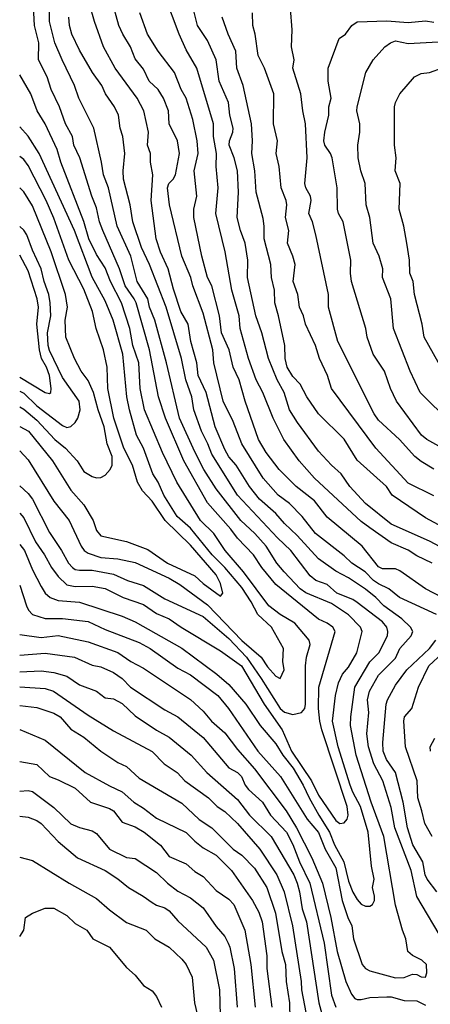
# Model space of a CAD drawing. Header units: metres. Extents: x -51132 to -49532, y -231222 to -229437.
# Tile 4 of 256: x -51132 to -51084, y -230987 to -230872. Entities that reach past the tile are written whole.
import ezdxf

# ---------------------------------------------------------------- set-up
doc = ezdxf.new("R2010")
doc.units = ezdxf.units.M
doc.layers.add('CONTOUR_INDEX', color=1, linetype='Continuous')
doc.layers.add('CONTOUR_INTER', color=3, linetype='Continuous')

msp = doc.modelspace()

# ---------------------------------------------------------------- linework, layer by layer
at = {"layer": 'CONTOUR_INDEX'}
for points, elevation in [([(-51081.82, -230979.76), (-51085.08, -230974.29), (-51085.76, -230971.26), (-51087.65, -230966.26), (-51088.08, -230963.88), (-51089.05, -230960.76), (-51090.13, -230958.76), (-51090.75, -230956.76), (-51090.93, -230955.26), (-51090.69, -230952.76), (-51090.86, -230951.26), (-51090.61, -230950.26), (-51089.58, -230948.37), (-51087.58, -230946.39), (-51087.05, -230945.26), (-51085.76, -230943.76), (-51085.55, -230943.26), (-51085.81, -230942.76), (-51086.84, -230941.76), (-51088.94, -230940.26), (-51089.88, -230939.26), (-51091.08, -230938.28), (-51093.08, -230936.98), (-51094.58, -230936.18), (-51096.58, -230934.74), (-51099.08, -230932.02), (-51100.58, -230930.61), (-51101.58, -230929.41), (-51103.5, -230927.76), (-51104.67, -230926.26), (-51106.23, -230923.76), (-51107.08, -230922.77), (-51107.58, -230921.93), (-51108.7, -230919.26), (-51109.74, -230915.26), (-51110.69, -230913.26), (-51110.85, -230911.76), (-51111.55, -230909.26), (-51111.85, -230907.26), (-51112.7, -230905.76), (-51113.58, -230903.13), (-51114.18, -230900.76), (-51115.08, -230898.82), (-51115.6, -230897.26), (-51116.18, -230892.76), (-51116.01, -230889.76), (-51116.26, -230888.26), (-51116.26, -230887.26), (-51116.61, -230886.26), (-51116.48, -230884.76), (-51117.06, -230882.26), (-51117.81, -230880.76), (-51120.4, -230877.26), (-51121.75, -230874.76), (-51122.83, -230871.76), (-51123.39, -230869.76)], 50), ([(-51080.08, -230932.07), (-51084.08, -230929.93), (-51087.96, -230927.26), (-51088.64, -230926.26), (-51092.08, -230923.17), (-51093.58, -230920.73), (-51096.58, -230917.75), (-51097.97, -230915.76), (-51098.74, -230914.26), (-51099.58, -230913.37), (-51100.27, -230912.26), (-51100.5, -230911.26), (-51100.55, -230909.76), (-51101.26, -230906.26), (-51101.71, -230904.76), (-51101.75, -230903.26), (-51102.09, -230901.76), (-51102.18, -230900.26), (-51102.97, -230897.26), (-51102.95, -230895.76), (-51103.08, -230894.84), (-51103.91, -230891.76), (-51104.06, -230889.26), (-51104.38, -230887.26), (-51104.32, -230885.76), (-51104.44, -230883.76), (-51105.43, -230879.26), (-51106.16, -230877.26), (-51106.29, -230875.26), (-51107.19, -230873.26), (-51107.88, -230871.26)], 55), ([(-51081.13, -230914.26), (-51084.22, -230908.76), (-51084.45, -230907.26), (-51085.37, -230903.76), (-51085.49, -230902.26), (-51085.89, -230901.26), (-51085.92, -230899.76), (-51086.23, -230897.76), (-51086.59, -230895.76), (-51087.13, -230893.76), (-51087.03, -230890.76), (-51087.62, -230889.26), (-51087.49, -230887.76), (-51087.69, -230886.26), (-51087.68, -230881.76), (-51087.57, -230881.26), (-51087.08, -230880.24), (-51085.34, -230878.26), (-51084.58, -230877.85), (-51083.58, -230877.75), (-51082.08, -230877.21)], 60), ([(-51131.58, -230922.09), (-51130.58, -230923.15), (-51127.58, -230928), (-51125.77, -230930.26), (-51124.4, -230933.26), (-51124.02, -230933.76), (-51123.58, -230934.09), (-51122.08, -230934.59), (-51120.08, -230934.74), (-51118.08, -230935.15), (-51114.08, -230937), (-51112.82, -230937.76), (-51109.58, -230940.12), (-51105.58, -230944.3), (-51103.31, -230946.26), (-51102.58, -230947.4), (-51101.58, -230948.48), (-51101.08, -230948.76), (-51100.62, -230947.76), (-51100.76, -230946.76), (-51100.69, -230945.26), (-51102.08, -230942.76), (-51103.71, -230941.26), (-51104.48, -230939.76), (-51105.58, -230938.11), (-51107.58, -230935.76), (-51109.04, -230934.26), (-51111.58, -230931.16), (-51113.16, -230929.76), (-51114.69, -230927.26), (-51115.36, -230925.76), (-51115.98, -230924.76), (-51117.08, -230921.76), (-51117.9, -230920.26), (-51118.71, -230917.26), (-51119.02, -230915.76), (-51119.51, -230910.76), (-51120.63, -230906.76), (-51121.58, -230904.52), (-51123.08, -230901.74), (-51125.18, -230896.26), (-51129.29, -230887.26), (-51130.58, -230885.21), (-51131.58, -230884.13)], 45), ([(-51131.58, -230943.6), (-51129.08, -230943.97), (-51127.08, -230943.72), (-51123.58, -230944.46), (-51120.08, -230945.7), (-51118.55, -230946.76), (-51117.08, -230947.54), (-51111.58, -230951.23), (-51110.08, -230952.6), (-51109.13, -230953.76), (-51107.58, -230955.13), (-51106.08, -230957.09), (-51104.08, -230959.36), (-51100.37, -230964.26), (-51099.15, -230966.26), (-51097.39, -230969.76), (-51096.14, -230972.76), (-51095.15, -230976.76), (-51094.39, -230980.76), (-51093.41, -230984.26), (-51092.72, -230985.76), (-51092.34, -230986.26), (-51092.08, -230986.39), (-51091.58, -230986.38), (-51090.58, -230986.14), (-51088.58, -230986.06), (-51088.08, -230986.08), (-51086.58, -230986.49), (-51085.08, -230986.54), (-51084.08, -230987.05)], 50), ([(-51131.58, -230954.75), (-51128.58, -230956), (-51123.91, -230959.76), (-51121.08, -230961.35), (-51119.58, -230962.05), (-51118.21, -230963.26), (-51117.08, -230963.96), (-51115.58, -230965.12), (-51112.08, -230966.79), (-51111.08, -230967.82), (-51110.08, -230968.61), (-51108.58, -230969.46), (-51106.79, -230971.26), (-51104.34, -230974.76), (-51103.58, -230976.15), (-51103.19, -230977.26), (-51102.65, -230981.26), (-51102.63, -230982.76), (-51102.05, -230987.26)], 55), ([(-51131.58, -230979), (-51131.08, -230978.26), (-51130.89, -230976.76), (-51130.08, -230976.28), (-51128.58, -230975.68), (-51127.58, -230975.68), (-51126.08, -230976.54), (-51125.08, -230977.47), (-51123.72, -230978.26), (-51123.01, -230979.26), (-51121.07, -230980.26), (-51119.08, -230982.64), (-51118.08, -230983.52), (-51117.08, -230984.72), (-51116.08, -230985.37), (-51115.58, -230986.04), (-51114.97, -230987.26)], 60)]:
    msp.add_lwpolyline(points, dxfattribs=dict(at, elevation=elevation))
at = {"layer": 'CONTOUR_INTER'}
for points, elevation in [([(-51131.58, -230933.07), (-51131.02, -230933.76), (-51130.08, -230936.03), (-51129.08, -230938), (-51128.61, -230938.76), (-51128.03, -230939.26), (-51127.08, -230939.63), (-51124.58, -230939.82), (-51119.58, -230941.44), (-51118.08, -230942.11), (-51112.58, -230945.22), (-51108.51, -230948.26), (-51107.08, -230949.48), (-51105.1, -230951.76), (-51103.44, -230954.26), (-51101.58, -230956.4), (-51100.76, -230957.76), (-51099.57, -230959.26), (-51098.38, -230961.26), (-51097.7, -230962.76), (-51096.57, -230964.76), (-51095.3, -230966.76), (-51094.72, -230968.26), (-51093.63, -230970.26), (-51093.08, -230972.52), (-51092.58, -230973.79), (-51092.08, -230974.66), (-51091.58, -230975.22), (-51091.08, -230975.43), (-51090.58, -230975.45), (-51090.26, -230975.26), (-51090.04, -230974.76), (-51090.03, -230974.26), (-51090.26, -230973.26), (-51090.06, -230972.26), (-51090.39, -230970.76), (-51090.78, -230966.76), (-51091.67, -230963.76), (-51092.58, -230962.1), (-51092.9, -230961.26), (-51094.29, -230956.76), (-51094.94, -230953.76), (-51094.61, -230950.76), (-51094.26, -230949.26), (-51093.8, -230948.26), (-51093.08, -230947.43), (-51092.12, -230945.76), (-51091.49, -230943.26), (-51091.68, -230942.76), (-51093.08, -230941.3), (-51095.08, -230939.98), (-51098.08, -230938.74), (-51098.73, -230938.26), (-51100.61, -230936.26), (-51101.47, -230935.26), (-51102.74, -230933.26), (-51104.03, -230931.76), (-51105.69, -230930.26), (-51108.58, -230926.53), (-51110.01, -230924.26), (-51111.08, -230922.19), (-51112.85, -230918.26), (-51114.38, -230911.76), (-51115.76, -230906.76), (-51116.39, -230905.26), (-51116.59, -230904.26), (-51117.83, -230902.26), (-51118.58, -230899.26), (-51120.16, -230895.76), (-51121.2, -230891.26), (-51121.78, -230889.76), (-51122.01, -230888.26), (-51122.91, -230884.26), (-51124.65, -230880.76), (-51125.17, -230879.26), (-51126.62, -230876.26), (-51127.45, -230874.26), (-51128.11, -230871.76), (-51128.12, -230868.76)], 48), ([(-51131.58, -230929.4), (-51131.08, -230929.93), (-51129.73, -230932.76), (-51128.68, -230934.26), (-51127.87, -230935.76), (-51127.08, -230936.81), (-51126.08, -230937.79), (-51125.08, -230937.98), (-51123.08, -230937.94), (-51121.58, -230938.23), (-51119.48, -230939.26), (-51117.08, -230940.1), (-51115.58, -230941.13), (-51114.08, -230941.78), (-51112.69, -230942.76), (-51108.08, -230945.51), (-51105.61, -230947.26), (-51102.94, -230951.76), (-51100.84, -230954.76), (-51099.77, -230957.26), (-51097.43, -230960.76), (-51096.58, -230962.45), (-51094.58, -230965.41), (-51094.08, -230965.75), (-51093.58, -230965.68), (-51093.25, -230965.26), (-51093.11, -230964.76), (-51093.22, -230963.76), (-51096.19, -230954.76), (-51096.44, -230953.76), (-51096.58, -230952.26), (-51096.57, -230949.76), (-51094.66, -230943.26), (-51094.92, -230942.76), (-51095.56, -230942.26), (-51096.58, -230941.8), (-51101.58, -230937.75), (-51103.21, -230935.76), (-51104.22, -230934.26), (-51106.08, -230932.31), (-51106.86, -230931.26), (-51109.58, -230928.18), (-51112.38, -230923.26), (-51114.52, -230918.26), (-51115.34, -230915.76), (-51116.39, -230910.26), (-51117.95, -230904.76), (-51118.16, -230904.26), (-51119.24, -230902.76), (-51119.89, -230900.76), (-51121.86, -230896.26), (-51122.24, -230895.26), (-51122.58, -230893.59), (-51123.15, -230892.26), (-51124.55, -230887.76), (-51125.25, -230886.26), (-51125.41, -230885.26), (-51126.21, -230883.76), (-51126.94, -230881.76), (-51127.89, -230879.76), (-51128.38, -230878.26), (-51129.38, -230876.26), (-51129.34, -230874.26), (-51129.86, -230872.26), (-51129.99, -230869.26)], 47), ([(-51082.79, -230941.26), (-51087.12, -230939.26), (-51088.36, -230938.26), (-51089.58, -230937.68), (-51090.17, -230937.26), (-51091.12, -230936.26), (-51092.68, -230935.26), (-51093.58, -230934.39), (-51096.94, -230931.76), (-51098.5, -230929.76), (-51099.98, -230928.26), (-51101.33, -230927.26), (-51103.08, -230925.27), (-51105.57, -230921.26), (-51106.58, -230918.64), (-51107.74, -230916.26), (-51108.84, -230911.76), (-51108.96, -230910.26), (-51110.08, -230905.94), (-51111.3, -230902.76), (-51111.55, -230901.76), (-51112.59, -230899.26), (-51114.05, -230893.26), (-51114.28, -230891.26), (-51114.12, -230890.76), (-51113.6, -230890.26), (-51113.33, -230889.76), (-51112.86, -230887.26), (-51113.09, -230885.76), (-51114.09, -230883.76), (-51114.16, -230882.26), (-51114.74, -230880.76), (-51115.37, -230879.76), (-51116.43, -230878.76), (-51117.08, -230877.34), (-51118.08, -230876.13), (-51118.6, -230874.76), (-51119.52, -230873.26), (-51119.96, -230872.26), (-51120.81, -230869.26)], 51), ([(-51083.29, -230935.26), (-51085.08, -230934.37), (-51086.08, -230933.73), (-51088.08, -230932.88), (-51090.58, -230931.12), (-51091.58, -230930.35), (-51097.08, -230925.3), (-51098.85, -230923.26), (-51100.66, -230920.76), (-51101.92, -230918.26), (-51103.11, -230915.26), (-51103.91, -230913.76), (-51104.79, -230911.26), (-51105.76, -230907.76), (-51105.9, -230906.26), (-51106.74, -230903.26), (-51107.54, -230898.76), (-51108.61, -230894.26), (-51108.33, -230891.26), (-51108.59, -230888.76), (-51108.53, -230887.26), (-51108.88, -230885.26), (-51108.88, -230883.76), (-51110.83, -230877.26), (-51112.08, -230875.08), (-51112.9, -230873.26), (-51114.59, -230868.76)], 53), ([(-51081.08, -230933.99), (-51083.58, -230932.68), (-51088.08, -230930.69), (-51091.08, -230928.26), (-51092.92, -230926.26), (-51093.94, -230924.76), (-51095.08, -230923.77), (-51096.58, -230922.14), (-51099.06, -230918.76), (-51099.97, -230917.26), (-51100.62, -230915.26), (-51101.44, -230913.76), (-51102.44, -230911.26), (-51103.21, -230908.26), (-51103.93, -230906.26), (-51104.91, -230901.76), (-51104.85, -230899.76), (-51105.18, -230897.76), (-51105.73, -230896.26), (-51106.12, -230894.76), (-51105.97, -230891.76), (-51106.06, -230889.26), (-51106.45, -230887.76), (-51107.06, -230886.26), (-51107, -230885.76), (-51106.62, -230884.76), (-51106.59, -230884.26), (-51106.99, -230882.76), (-51107.15, -230881.26), (-51108.21, -230878.76), (-51108.59, -230876.26), (-51109.58, -230874.01), (-51110.77, -230872.26), (-51111.5, -230869.26)], 54), ([(-51083.08, -230924.24), (-51084.58, -230923.35), (-51085.31, -230922.76), (-51087.11, -230920.76), (-51089.58, -230918.48), (-51090.08, -230917.76), (-51094.32, -230909.26), (-51095.42, -230905.26), (-51095.44, -230903.76), (-51096.91, -230896.76), (-51097.31, -230895.26), (-51097.73, -230894.26), (-51097.47, -230892.76), (-51097.53, -230892.26), (-51098.06, -230891.26), (-51098.18, -230890.76), (-51097.92, -230887.76), (-51098.1, -230883.76), (-51098.43, -230882.26), (-51098.67, -230880.26), (-51099.58, -230877.26), (-51099.43, -230876.26), (-51099.75, -230874.76), (-51099.68, -230872.76), (-51099.87, -230870.26)], 57), ([(-51131.58, -230937.83), (-51130.79, -230940.26), (-51130.56, -230940.76), (-51130.08, -230941.27), (-51128.58, -230941.73), (-51126.58, -230941.73), (-51123.58, -230942.08), (-51121.58, -230943.02), (-51117.58, -230944.53), (-51116.32, -230945.26), (-51113.08, -230947.55), (-51111.58, -230948.35), (-51108.39, -230950.76), (-51107.12, -230952.26), (-51103.71, -230957.26), (-51101.03, -230960.26), (-51097.93, -230965.26), (-51096.58, -230966.82), (-51095.8, -230968.76), (-51094.58, -230970.93), (-51093.81, -230974.76), (-51093.17, -230976.76), (-51092.69, -230977.76), (-51092.5, -230979.26), (-51091.49, -230982.26), (-51091.08, -230982.74), (-51090.58, -230983), (-51087.58, -230983.83), (-51086.58, -230983.8), (-51085.58, -230983.42), (-51085.08, -230983.43), (-51084.58, -230983.74), (-51084.08, -230983.76), (-51083.92, -230983.26), (-51083.95, -230982.26), (-51084.49, -230981.76), (-51085.58, -230981.23), (-51086.12, -230980.76), (-51086.37, -230979.26), (-51086.77, -230978.26), (-51087.58, -230975.34), (-51088.94, -230967.26), (-51090.42, -230963.26), (-51092.17, -230957.76), (-51092.85, -230954.26), (-51092.82, -230953.26), (-51092.35, -230949.76), (-51090.58, -230946.82), (-51089.53, -230945.76), (-51088.52, -230943.76), (-51088.47, -230943.26), (-51088.6, -230942.76), (-51089.08, -230942.14), (-51092.08, -230939.84), (-51092.58, -230939.52), (-51094.43, -230938.76), (-51095.58, -230937.76), (-51096.91, -230937.26), (-51097.58, -230936.74), (-51099.83, -230933.76), (-51101.41, -230932.26), (-51106.07, -230927.26), (-51109.08, -230922.49), (-51109.54, -230921.26), (-51110.29, -230919.76), (-51111.19, -230917.26), (-51111.44, -230915.76), (-51112.11, -230913.76), (-51112.62, -230911.26), (-51114.45, -230905.26), (-51116.39, -230900.26), (-51117.3, -230898.26), (-51118.33, -230895.26), (-51118.66, -230893.26), (-51119.41, -230890.26), (-51119.47, -230889.26), (-51119.26, -230887.26), (-51119.5, -230885.26), (-51119.8, -230884.26), (-51120.02, -230882.76), (-51120.49, -230881.76), (-51121.54, -230880.26), (-51121.98, -230879.26), (-51123.06, -230877.76), (-51124.58, -230875.15), (-51125.47, -230873.26), (-51125.75, -230872.26), (-51125.84, -230871.26)], 49), ([(-51081.13, -230939.76), (-51084.08, -230938.26), (-51087.08, -230936.14), (-51087.58, -230935.92), (-51089.08, -230935.9), (-51089.58, -230935.69), (-51091.46, -230933.26), (-51095.58, -230929.86), (-51097.08, -230927.96), (-51099.2, -230926.26), (-51101.2, -230924.26), (-51102.71, -230922.26), (-51103.61, -230920.76), (-51105.18, -230916.26), (-51105.89, -230913.76), (-51106.59, -230912.26), (-51107.07, -230910.26), (-51107.96, -230908.26), (-51108.2, -230906.26), (-51109.1, -230902.76), (-51109.58, -230901.76), (-51110.27, -230899.26), (-51111.2, -230894.76), (-51111.19, -230893.76), (-51110.85, -230892.26), (-51111.14, -230889.26), (-51110.7, -230887.26), (-51110.8, -230885.76), (-51111.3, -230883.26), (-51112.07, -230880.76), (-51112.68, -230879.76), (-51113.46, -230877.76), (-51115.37, -230875.26), (-51116.62, -230873.26), (-51117.52, -230870.76)], 52), ([(-51083.08, -230927.36), (-51086.08, -230925.88), (-51089.89, -230921.76), (-51095.06, -230914.76), (-51095.55, -230913.26), (-51096.49, -230911.26), (-51096.94, -230909.76), (-51098.13, -230907.26), (-51098.33, -230906.26), (-51098.83, -230905.26), (-51099.03, -230903.76), (-51099.54, -230902.26), (-51099.34, -230900.26), (-51099.58, -230899.26), (-51100.22, -230897.76), (-51100.08, -230896.26), (-51100.45, -230894.76), (-51100.31, -230893.26), (-51100.38, -230892.76), (-51100.95, -230891.26), (-51101.19, -230888.76), (-51101.56, -230887.26), (-51101.39, -230885.76), (-51101.85, -230883.76), (-51101.84, -230880.26), (-51102.9, -230877.26), (-51103.64, -230875.76), (-51104.02, -230873.26), (-51104.3, -230872.26), (-51104.34, -230870.76)], 56), ([(-51081.16, -230922.26), (-51083.91, -230920.76), (-51084.54, -230920.26), (-51087.45, -230916.26), (-51088.17, -230914.76), (-51088.88, -230912.76), (-51090.19, -230910.76), (-51090.91, -230908.76), (-51091.04, -230907.76), (-51092.72, -230902.26), (-51092.84, -230901.26), (-51092.79, -230899.76), (-51093.72, -230895.26), (-51094.27, -230894.26), (-51094.38, -230893.76), (-51094.39, -230891.26), (-51095.01, -230887.76), (-51095.2, -230887.26), (-51095.86, -230886.26), (-51095.96, -230885.76), (-51095.85, -230884.76), (-51095.37, -230882.76), (-51095.38, -230881.76), (-51095.11, -230880.76), (-51095.47, -230878.76), (-51095.45, -230877.26), (-51094.16, -230873.76), (-51093.45, -230873.26), (-51092.69, -230872.26), (-51092.08, -230871.8), (-51088.58, -230871.7), (-51086.08, -230871.89), (-51084.08, -230871.68), (-51083.08, -230871.84)], 58), ([(-51081.08, -230918.82), (-51084.67, -230915.26), (-51085.87, -230912.76), (-51087.82, -230907.76), (-51088.13, -230904.26), (-51089.08, -230901.78), (-51089.06, -230900.76), (-51089.47, -230899.26), (-51090.18, -230897.76), (-51090.6, -230894.76), (-51091.03, -230893.26), (-51091.14, -230890.76), (-51091.65, -230889.26), (-51091.95, -230887.76), (-51092, -230886.26), (-51091.74, -230884.76), (-51091.74, -230883.76), (-51092.11, -230882.26), (-51092.08, -230881.76), (-51091.06, -230877.76), (-51090.19, -230876.26), (-51088.83, -230874.76), (-51088.18, -230874.26), (-51087.58, -230874.03), (-51086.08, -230874.34), (-51082.58, -230874.15)], 59), ([(-51131.58, -230926.18), (-51130.58, -230927.09), (-51130.08, -230927.76), (-51128.08, -230931.67), (-51126.68, -230933.76), (-51125.88, -230935.26), (-51125.41, -230935.76), (-51125.08, -230935.97), (-51124.58, -230936.06), (-51123.08, -230936.06), (-51120.58, -230936.52), (-51118.94, -230937.26), (-51117.08, -230937.85), (-51114.58, -230939.41), (-51110.08, -230941.5), (-51107.08, -230944.06), (-51105.02, -230946.26), (-51103.29, -230948.76), (-51101.08, -230952.29), (-51100.58, -230952.72), (-51099.58, -230952.99), (-51098.58, -230952.73), (-51098.21, -230952.26), (-51098.1, -230951.76), (-51098.12, -230947.26), (-51097.99, -230946.26), (-51097.57, -230944.76), (-51097.68, -230944.26), (-51099.36, -230942.26), (-51101.08, -230941.26), (-51102.39, -230940.26), (-51105.39, -230936.26), (-51107.53, -230933.76), (-51108.84, -230931.76), (-51110.4, -230930.26), (-51113.19, -230925.76), (-51114.87, -230922.26), (-51116.98, -230917.26), (-51117.46, -230914.76), (-51117.63, -230911.76), (-51118.34, -230909.76), (-51118.67, -230907.76), (-51119.65, -230904.76), (-51120.94, -230902.26), (-51121.58, -230900.63), (-51122.58, -230899.08), (-51123.47, -230897.26), (-51124.08, -230895.2), (-51126.78, -230888.26), (-51127.21, -230886.76), (-51128.59, -230883.76), (-51129.55, -230882.26), (-51130.28, -230880.26), (-51131.58, -230878.02)], 46), ([(-51131.58, -230919.22), (-51130.55, -230919.76), (-51127.75, -230923.26), (-51125.58, -230926.69), (-51124.08, -230928.43), (-51122.99, -230930.26), (-51122.58, -230931.42), (-51122.08, -230932.05), (-51119.08, -230932.7), (-51116.58, -230933.65), (-51114.29, -230935.26), (-51111.08, -230936.73), (-51110.08, -230937.64), (-51108.08, -230939.1), (-51107.81, -230938.76), (-51108.08, -230937.62), (-51108.58, -230936.61), (-51111.58, -230933.15), (-51114.55, -230930.26), (-51116.08, -230927.98), (-51117.2, -230926.76), (-51117.77, -230925.76), (-51118.39, -230923.76), (-51119.4, -230921.76), (-51120.55, -230918.26), (-51121.26, -230914.76), (-51121.33, -230912.26), (-51121.75, -230910.26), (-51122.64, -230907.76), (-51123.05, -230905.76), (-51124.08, -230903.14), (-51125.82, -230899.76), (-51127.58, -230894.81), (-51128.48, -230892.76), (-51130.58, -230888.66), (-51131.08, -230887.96), (-51131.58, -230887.58)], 44), ([(-51131.58, -230916.94), (-51131.08, -230917.19), (-51129.58, -230918.48), (-51127.46, -230920.76), (-51126.22, -230921.76), (-51124.85, -230923.26), (-51124.08, -230924.52), (-51123.08, -230925.09), (-51122.58, -230925.24), (-51122.08, -230925.2), (-51121.58, -230924.94), (-51120.98, -230924.26), (-51120.76, -230923.76), (-51120.77, -230922.76), (-51121.35, -230921.26), (-51121.69, -230919.26), (-51122.41, -230917.26), (-51122.93, -230915.26), (-51123.58, -230913.85), (-51124.4, -230912.76), (-51125.15, -230911.26), (-51126.17, -230908.76), (-51126.25, -230906.76), (-51125.98, -230905.26), (-51126.23, -230903.76), (-51127.9, -230898.76), (-51130.08, -230893.37), (-51131.08, -230891.73), (-51131.58, -230891.27)], 43), ([(-51131.58, -230915.08), (-51131.08, -230915.34), (-51129.58, -230916.83), (-51126.58, -230919.12), (-51126.08, -230919.33), (-51125.58, -230919.23), (-51125.08, -230918.78), (-51124.79, -230918.26), (-51124.51, -230917.26), (-51124.63, -230916.26), (-51126.58, -230913.48), (-51128.08, -230910.32), (-51128.24, -230909.76), (-51128.33, -230908.26), (-51127.92, -230906.26), (-51128, -230904.76), (-51128.17, -230903.76), (-51128.7, -230902.26), (-51129.06, -230900.76), (-51130.08, -230898.55), (-51130.74, -230896.76), (-51131.08, -230896.24), (-51131.58, -230895.78)], 42), ([(-51131.58, -230913.47), (-51128.58, -230915.25), (-51128.08, -230915.36), (-51127.92, -230915.26), (-51127.88, -230914.76), (-51128.1, -230913.26), (-51128.46, -230912.26), (-51129.02, -230911.26), (-51129.26, -230910.26), (-51129.56, -230907.26), (-51129.39, -230905.26), (-51129.53, -230904.26), (-51130.58, -230901), (-51131.58, -230899.17)], 41), ([(-51082.74, -230973.76), (-51083.85, -230972.26), (-51084.09, -230971.76), (-51084.36, -230970.26), (-51085.55, -230968.26), (-51086.19, -230966.26), (-51086.68, -230963.26), (-51087.56, -230959.76), (-51088.63, -230958.26), (-51089.03, -230957.26), (-51089.07, -230956.26), (-51088.68, -230951.76), (-51088.52, -230951.26), (-51087.58, -230949.53), (-51086.26, -230947.76), (-51083.59, -230945.26), (-51082.85, -230944.26)], 51), ([(-51131.58, -230946.01), (-51128.58, -230945.8), (-51125.18, -230946.26), (-51123.08, -230947.19), (-51122.08, -230947.38), (-51120.58, -230948.05), (-51119.58, -230948.76), (-51118.62, -230949.76), (-51114.58, -230952.43), (-51113.08, -230953.27), (-51110.08, -230955.67), (-51107.08, -230959.22), (-51106.06, -230959.76), (-51105.62, -230960.26), (-51105.18, -230961.26), (-51104.79, -230961.76), (-51103.16, -230963.26), (-51102.2, -230964.76), (-51100.35, -230966.76), (-51099.58, -230968.23), (-51098.83, -230970.26), (-51097.61, -230972.76), (-51095.93, -230979.76), (-51095.08, -230985.86), (-51094.55, -230987.26)], 51), ([(-51083.29, -230967.26), (-51084.14, -230965.76), (-51084.48, -230964.26), (-51084.98, -230962.76), (-51085.04, -230960.76), (-51086.39, -230956.76), (-51086.61, -230953.76), (-51086.51, -230953.26), (-51085.68, -230952.26), (-51084.88, -230949.76), (-51083.67, -230947.26), (-51082.08, -230945.78)], 52), ([(-51131.58, -230948), (-51129.08, -230947.86), (-51127.58, -230948.04), (-51126.08, -230948.5), (-51124.58, -230949.52), (-51122.58, -230950.25), (-51121.58, -230951.03), (-51120.58, -230951.16), (-51119.58, -230951.71), (-51118.08, -230953.12), (-51115.58, -230954.82), (-51114.08, -230955.64), (-51111.52, -230957.76), (-51109.68, -230959.76), (-51106.08, -230962.93), (-51104.68, -230964.76), (-51102.14, -230967.26), (-51099.5, -230971.76), (-51099.08, -230972.76), (-51098.8, -230973.76), (-51098.49, -230975.76), (-51098, -230977.26), (-51096.56, -230986.76), (-51095.72, -230989.76)], 52), ([(-51131.58, -230949.73), (-51128.58, -230949.92), (-51127.62, -230950.26), (-51123.58, -230953.06), (-51120.58, -230954.91), (-51116.08, -230957.3), (-51114.67, -230958.76), (-51113.14, -230959.76), (-51112.24, -230960.76), (-51109.48, -230962.76), (-51108.44, -230963.76), (-51107.58, -230964.33), (-51106.08, -230965.75), (-51103.45, -230968.76), (-51101.48, -230971.76), (-51100.61, -230973.76), (-51099.63, -230977.76), (-51098.64, -230984.26), (-51098.6, -230985.26), (-51097.51, -230990.76)], 53), ([(-51131.58, -230951.94), (-51129.58, -230952.15), (-51127.58, -230952.84), (-51126.83, -230953.26), (-51125.58, -230954.69), (-51124.08, -230955.65), (-51122.07, -230957.26), (-51120.08, -230958.62), (-51119.08, -230959.08), (-51117.58, -230960.43), (-51112.58, -230963.38), (-51110.58, -230965.29), (-51109.08, -230966.27), (-51106.58, -230968.77), (-51105.58, -230969.48), (-51104.08, -230970.99), (-51102.66, -230973.26), (-51101.62, -230976.26), (-51100.9, -230980.76), (-51100.44, -230982.26), (-51100.39, -230984.26), (-51100, -230986.76), (-51099.96, -230988.76)], 54), ([(-51083.48, -230957.26), (-51083.53, -230956.76), (-51082.97, -230955.76)], 53), ([(-51131.58, -230958.5), (-51129.58, -230958.83), (-51128.11, -230960.26), (-51127.08, -230960.62), (-51125.08, -230961.62), (-51123.31, -230963.26), (-51121.08, -230963.98), (-51120.58, -230964.25), (-51119.58, -230965.58), (-51118.08, -230966.14), (-51117, -230966.76), (-51115.08, -230968.29), (-51114.08, -230969.62), (-51112.08, -230970.48), (-51111.08, -230971.38), (-51110.08, -230971.95), (-51108.58, -230973.59), (-51107.08, -230974.62), (-51106.51, -230975.26), (-51105.22, -230978.26), (-51104.5, -230982.26), (-51104.01, -230987.26)], 56), ([(-51131.58, -230961.98), (-51130.58, -230961.9), (-51130.08, -230962), (-51127.58, -230963.88), (-51125.58, -230965.78), (-51124.58, -230966.24), (-51123.08, -230966.63), (-51122.58, -230966.94), (-51121.08, -230968.77), (-51119.08, -230969.72), (-51118.08, -230969.85), (-51115.58, -230971.48), (-51114.28, -230972.76), (-51113.08, -230973.68), (-51111.58, -230974.48), (-51110.08, -230975.65), (-51108.58, -230977.84), (-51107.58, -230979.01), (-51107.16, -230979.76), (-51106.96, -230980.26), (-51106.46, -230982.76), (-51106.11, -230987.26)], 57), ([(-51131.58, -230964.9), (-51130.58, -230965), (-51129.58, -230965.42), (-51129.06, -230965.76), (-51127.08, -230967.87), (-51124.8, -230969.76), (-51121.58, -230971.28), (-51120.08, -230972.23), (-51118.86, -230973.26), (-51117.11, -230974.26), (-51116.08, -230975.01), (-51115.58, -230975.31), (-51114.58, -230975.63), (-51114.08, -230975.97), (-51113.08, -230977.15), (-51109.75, -230980.26), (-51108.88, -230981.76), (-51108.18, -230985.26), (-51108.09, -230988.26)], 58), ([(-51131.58, -230969.71), (-51130.08, -230970.1), (-51125.79, -230972.76), (-51122.58, -230974.56), (-51121.08, -230975.87), (-51119.08, -230977.37), (-51116.77, -230978.26), (-51115.74, -230979.26), (-51114.09, -230980.26), (-51112.58, -230981.64), (-51112.08, -230982.26), (-51111.37, -230983.76), (-51111.1, -230986.76), (-51110.66, -230988.76)], 59)]:
    msp.add_lwpolyline(points, dxfattribs=dict(at, elevation=elevation))

doc.saveas('drawing.dxf')
